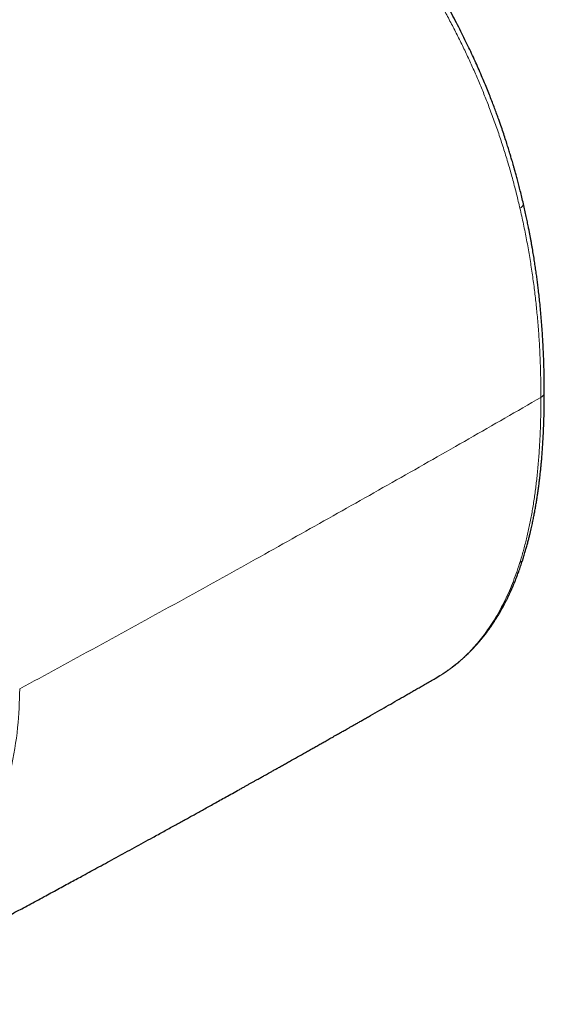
# Model space of a CAD drawing. Header units: millimetres. Extents: x 8 to 817, y 12 to 837.
# Tile 15 of 70: x 795 to 817, y 177 to 220. Entities that reach past the tile are written whole.
import ezdxf

# ---------------------------------------------------------------- set-up
doc = ezdxf.new("R2010")
doc.units = ezdxf.units.MM

msp = doc.modelspace()

# ---------------------------------------------------------------- linework, layer by layer
at = {"color": 252, "linetype": 'Continuous', "lineweight": 0}
for p, q in [((816.1, 211.772), (816.114, 211.712)), ((816.114, 196.46), (816.1, 196.418)), ((812.468, 191.471), (812.775, 191.656))]:
    msp.add_line(p, q, dxfattribs=at)
at = {"color": 7, "linetype": 'Continuous', "lineweight": 30}
for p, q in [((812.465, 191.467), (812.666, 191.59)), ((812.787, 191.664), (812.775, 191.656)), ((812.79, 191.666), (812.809, 191.678))]:
    msp.add_line(p, q, dxfattribs=at)
at = {"color": 252, "linetype": 'Continuous', "lineweight": 0}
msp.add_arc((816.919, 203.79), 0.246, 293.5693, 355.0744, dxfattribs=at)
at = {"color": 7, "linetype": 'Continuous', "lineweight": 30}
for points, knots in [([(816.263, 211.9), (816.241, 211.995), (816.198, 212.179), (816.132, 212.447), (816.069, 212.695), (816.009, 212.925), (815.952, 213.136), (815.902, 213.317), (815.859, 213.471), (815.822, 213.599), (815.789, 213.716), (815.758, 213.82), (815.731, 213.912), (815.706, 213.993), (815.67, 214.113), (815.619, 214.279), (815.546, 214.511), (815.462, 214.769), (815.367, 215.055), (815.278, 215.311), (815.197, 215.541), (815.124, 215.744), (815.042, 215.966), (814.951, 216.207), (814.851, 216.464), (814.742, 216.739), (814.623, 217.03), (814.493, 217.339), (814.357, 217.653), (814.216, 217.971), (814.07, 218.29), (813.914, 218.623), (813.747, 218.969), (813.569, 219.327), (813.379, 219.697), (813.177, 220.079), (813.036, 220.336), (812.964, 220.466)], [0, 0, 0, 0, 0.033436, 0.064608, 0.093533, 0.120224, 0.144693, 0.166951, 0.183294, 0.198206, 0.211692, 0.223751, 0.234387, 0.243601, 0.252039, 0.275998, 0.301096, 0.332463, 0.365453, 0.400079, 0.421391, 0.444872, 0.47053, 0.498376, 0.52842, 0.560073, 0.593852, 0.629756, 0.667782, 0.703522, 0.740941, 0.780029, 0.820775, 0.863164, 0.907179, 0.952799, 1, 1, 1, 1]), ([(817.164, 203.769), (817.164, 203.806), (817.164, 203.877), (817.164, 203.976), (817.163, 204.062), (817.163, 204.141), (817.162, 204.219), (817.161, 204.3), (817.159, 204.413), (817.157, 204.562), (817.153, 204.75), (817.147, 204.961), (817.14, 205.19), (817.13, 205.434), (817.119, 205.679), (817.107, 205.922), (817.091, 206.203), (817.07, 206.52), (817.043, 206.874), (817.013, 207.222), (816.981, 207.559), (816.947, 207.88), (816.914, 208.169), (816.882, 208.428), (816.852, 208.667), (816.819, 208.908), (816.782, 209.16), (816.743, 209.424), (816.699, 209.697), (816.66, 209.931), (816.626, 210.123), (816.6, 210.271), (816.572, 210.42), (816.544, 210.572), (816.513, 210.732), (816.477, 210.914), (816.434, 211.124), (816.383, 211.364), (816.326, 211.625), (816.285, 211.806), (816.263, 211.9)], [0, 0, 0, 0, 0.014556, 0.027382, 0.038481, 0.048084, 0.057947, 0.068435, 0.079547, 0.101538, 0.125623, 0.151799, 0.182158, 0.213416, 0.244382, 0.275055, 0.30544, 0.350124, 0.394178, 0.437605, 0.47939, 0.518762, 0.555726, 0.585494, 0.61375, 0.642814, 0.673251, 0.705067, 0.738107, 0.771772, 0.789275, 0.806932, 0.824741, 0.842705, 0.8613, 0.881551, 0.907596, 0.936009, 0.966805, 1, 1, 1, 1]), ([(816.253, 196.625), (816.274, 196.694), (816.316, 196.828), (816.374, 197.024), (816.425, 197.21), (816.472, 197.384), (816.513, 197.546), (816.55, 197.696), (816.583, 197.834), (816.612, 197.962), (816.638, 198.079), (816.662, 198.189), (816.683, 198.293), (816.704, 198.395), (816.724, 198.496), (816.749, 198.63), (816.78, 198.796), (816.814, 198.995), (816.846, 199.191), (816.876, 199.387), (816.904, 199.581), (816.931, 199.778), (816.956, 199.978), (816.981, 200.188), (817.002, 200.382), (817.02, 200.561), (817.035, 200.725), (817.051, 200.902), (817.067, 201.093), (817.082, 201.298), (817.097, 201.517), (817.111, 201.75), (817.124, 201.998), (817.135, 202.26), (817.145, 202.536), (817.154, 202.824), (817.16, 203.126), (817.164, 203.442), (817.164, 203.658), (817.164, 203.769)], [0, 0, 0, 0, 0.032589, 0.063159, 0.091725, 0.118304, 0.142905, 0.16554, 0.186217, 0.204943, 0.222474, 0.238228, 0.253522, 0.268483, 0.283112, 0.29741, 0.326937, 0.355357, 0.383256, 0.410656, 0.43888, 0.465427, 0.493296, 0.522488, 0.553012, 0.573633, 0.596018, 0.620169, 0.646088, 0.673776, 0.703235, 0.73447, 0.767483, 0.802279, 0.838862, 0.876537, 0.915948, 0.9571, 1, 1, 1, 1]), ([(812.809, 191.678), (812.839, 191.698), (812.897, 191.735), (812.977, 191.79), (813.048, 191.84), (813.109, 191.884), (813.16, 191.921), (813.202, 191.953), (813.235, 191.978), (813.263, 192), (813.29, 192.021), (813.334, 192.055), (813.396, 192.105), (813.466, 192.162), (813.526, 192.213), (813.577, 192.256), (813.627, 192.3), (813.675, 192.344), (813.72, 192.384), (813.758, 192.42), (813.791, 192.45), (813.82, 192.477), (813.848, 192.504), (813.879, 192.534), (813.911, 192.565), (813.948, 192.602), (813.991, 192.645), (814.041, 192.696), (814.098, 192.756), (814.151, 192.812), (814.199, 192.865), (814.24, 192.909), (814.28, 192.954), (814.315, 192.994), (814.344, 193.028), (814.367, 193.054), (814.385, 193.076), (814.402, 193.096), (814.425, 193.123), (814.455, 193.16), (814.494, 193.207), (814.537, 193.26), (814.582, 193.317), (814.631, 193.38), (814.683, 193.448), (814.736, 193.52), (814.789, 193.592), (814.838, 193.661), (814.881, 193.723), (814.917, 193.776), (814.942, 193.813), (814.96, 193.841), (814.975, 193.863), (814.993, 193.89), (815.015, 193.924), (815.04, 193.963), (815.074, 194.016), (815.116, 194.083), (815.162, 194.158), (815.211, 194.239), (815.26, 194.324), (815.312, 194.415), (815.364, 194.507), (815.41, 194.594), (815.453, 194.674), (815.49, 194.746), (815.527, 194.817), (815.558, 194.881), (815.584, 194.932), (815.602, 194.969), (815.615, 194.997), (815.628, 195.023), (815.643, 195.055), (815.662, 195.095), (815.684, 195.142), (815.712, 195.203), (815.746, 195.279), (815.783, 195.365), (815.821, 195.451), (815.855, 195.533), (815.887, 195.61), (815.921, 195.695), (815.957, 195.785), (815.995, 195.883), (816.031, 195.979), (816.068, 196.078), (816.106, 196.184), (816.145, 196.297), (816.183, 196.411), (816.219, 196.52), (816.242, 196.591), (816.253, 196.625)], [0, 0, 0, 0, 0.0191487, 0.0363163, 0.0514974, 0.0646877, 0.0757146, 0.0848101, 0.0919723, 0.0975836, 0.1033801, 0.1095745, 0.1257511, 0.1437708, 0.1548613, 0.1661924, 0.1777646, 0.1894573, 0.1999949, 0.2090354, 0.2165784, 0.2229246, 0.2295861, 0.2367717, 0.2444812, 0.2527147, 0.2632066, 0.2753279, 0.2892259, 0.3048996, 0.3146306, 0.324938, 0.3355046, 0.3446477, 0.3521206, 0.3578352, 0.362, 0.3662344, 0.3712624, 0.3798211, 0.3899973, 0.4017808, 0.4141116, 0.4262553, 0.4414733, 0.4563866, 0.4709952, 0.4852902, 0.4980532, 0.5084254, 0.5164108, 0.5202466, 0.5244232, 0.5297263, 0.536155, 0.5437085, 0.5523858, 0.5672777, 0.5816287, 0.5953517, 0.6127493, 0.6290528, 0.6456773, 0.6634228, 0.6758762, 0.6888283, 0.7020808, 0.7135032, 0.7225184, 0.7291267, 0.7327765, 0.7370781, 0.7426623, 0.7495293, 0.7576795, 0.7671132, 0.7809771, 0.79624, 0.8108003, 0.8245099, 0.8373685, 0.8493758, 0.8665228, 0.8816624, 0.8974145, 0.9129839, 0.9299767, 0.9483934, 0.9667963, 0.9839993, 1, 1, 1, 1]), ([(786.873, 177.439), (786.88, 177.442), (786.917, 177.462), (786.987, 177.498), (787.101, 177.558), (787.24, 177.63), (787.404, 177.715), (787.617, 177.827), (787.879, 177.964), (788.189, 178.126), (788.504, 178.29), (788.8, 178.445), (789.073, 178.589), (789.319, 178.718), (789.557, 178.843), (789.786, 178.964), (790.007, 179.08), (790.222, 179.194), (790.438, 179.308), (790.658, 179.424), (790.911, 179.558), (791.196, 179.709), (791.514, 179.877), (791.826, 180.043), (792.132, 180.205), (792.429, 180.363), (792.725, 180.521), (793.014, 180.675), (793.291, 180.823), (793.542, 180.957), (793.771, 181.08), (793.985, 181.194), (794.203, 181.311), (794.428, 181.432), (794.686, 181.57), (794.975, 181.725), (795.295, 181.898), (795.609, 182.067), (795.916, 182.232), (796.212, 182.393), (796.504, 182.55), (796.785, 182.702), (797.053, 182.847), (797.336, 183.001), (797.646, 183.17), (797.993, 183.358), (798.357, 183.556), (798.733, 183.762), (799.119, 183.973), (799.512, 184.188), (799.907, 184.404), (800.252, 184.593), (800.543, 184.753), (800.78, 184.884), (801.012, 185.011), (801.235, 185.134), (801.447, 185.251), (801.647, 185.362), (801.84, 185.468), (802.032, 185.574), (802.232, 185.685), (802.441, 185.801), (802.662, 185.923), (802.893, 186.051), (803.137, 186.187), (803.396, 186.331), (803.67, 186.483), (803.901, 186.612), (804.086, 186.715), (804.216, 186.788), (804.34, 186.857), (804.455, 186.921), (804.57, 186.985), (804.682, 187.048), (804.788, 187.108), (804.877, 187.157), (804.954, 187.2), (805.027, 187.241), (805.108, 187.287), (805.197, 187.336), (805.294, 187.391), (805.408, 187.454), (805.538, 187.528), (805.687, 187.611), (805.848, 187.701), (806.018, 187.797), (806.25, 187.927), (806.536, 188.088), (806.824, 188.251), (807.057, 188.382), (807.236, 188.483), (807.414, 188.583), (807.59, 188.683), (807.762, 188.781), (807.916, 188.868), (808.048, 188.942), (808.158, 189.004), (808.257, 189.06), (808.345, 189.111), (808.424, 189.155), (808.501, 189.199), (808.585, 189.247), (808.683, 189.303), (808.793, 189.365), (808.915, 189.434), (809.047, 189.51), (809.191, 189.591), (809.345, 189.679), (809.511, 189.773), (809.755, 189.912), (810.071, 190.093), (810.452, 190.311), (810.823, 190.523), (811.119, 190.693), (811.346, 190.823), (811.511, 190.918), (811.685, 191.017), (811.867, 191.122), (812.059, 191.233), (812.261, 191.349), (812.399, 191.428), (812.469, 191.469)], [0, 0, 0, 0, 0.000804, 0.004366, 0.008049, 0.014083, 0.020417, 0.027051, 0.038844, 0.050832, 0.062998, 0.07534, 0.085149, 0.094724, 0.103921, 0.112741, 0.121332, 0.129543, 0.137809, 0.146356, 0.155184, 0.167169, 0.179544, 0.192119, 0.203511, 0.215058, 0.226722, 0.238002, 0.248747, 0.258957, 0.267264, 0.275456, 0.283926, 0.292676, 0.301708, 0.313942, 0.32643, 0.339113, 0.350602, 0.362245, 0.373728, 0.384676, 0.395088, 0.404966, 0.417838, 0.431354, 0.445559, 0.460343, 0.47542, 0.490776, 0.506386, 0.521701, 0.531204, 0.540489, 0.549558, 0.55832, 0.566665, 0.574455, 0.581845, 0.589274, 0.597035, 0.605299, 0.61391, 0.622906, 0.632467, 0.642617, 0.653357, 0.664686, 0.669846, 0.675061, 0.67996, 0.684478, 0.688615, 0.693457, 0.697645, 0.70118, 0.703855, 0.706706, 0.709878, 0.713372, 0.717188, 0.721325, 0.726715, 0.732568, 0.738884, 0.745663, 0.752627, 0.766154, 0.779475, 0.786583, 0.79363, 0.800618, 0.807546, 0.814415, 0.820993, 0.825704, 0.83001, 0.83391, 0.837405, 0.840495, 0.843192, 0.846571, 0.850422, 0.854745, 0.85954, 0.864807, 0.87044, 0.876528, 0.883071, 0.889965, 0.905422, 0.920465, 0.935096, 0.949314, 0.955569, 0.962032, 0.968873, 0.97609, 0.983683, 0.991653, 1, 1, 1, 1])]:
    msp.add_open_spline(points, degree=3, knots=knots, dxfattribs=at)
at = {"color": 252, "linetype": 'Continuous', "lineweight": 0}
for points, knots in [([(812.784, 220.355), (812.879, 220.182), (813.07, 219.834), (813.343, 219.307), (813.609, 218.776), (813.864, 218.241), (814.109, 217.703), (814.344, 217.163), (814.568, 216.622), (814.792, 216.055), (815.012, 215.463), (815.227, 214.846), (815.429, 214.229), (815.617, 213.614), (815.791, 212.999), (815.953, 212.384), (816.051, 211.976), (816.1, 211.772)], [0, 0, 0, 0, 0.062489, 0.125127, 0.18787, 0.250671, 0.313482, 0.376254, 0.438937, 0.501482, 0.57275, 0.643858, 0.714899, 0.785957, 0.857112, 0.928438, 1, 1, 1, 1]), ([(816.262, 211.9), (816.263, 211.898), (816.269, 211.886), (816.263, 211.859), (816.246, 211.821), (816.213, 211.783), (816.169, 211.746), (816.132, 211.723), (816.114, 211.712)], [0, 0, 0, 0, 0.028826, 0.235441, 0.436566, 0.632727, 0.821227, 1, 1, 1, 1]), ([(816.114, 211.712), (816.166, 211.483), (816.269, 211.025), (816.404, 210.344), (816.525, 209.669), (816.631, 209.002), (816.723, 208.341), (816.801, 207.686), (816.868, 207.016), (816.924, 206.33), (816.967, 205.63), (816.997, 204.935), (817.014, 204.246), (817.017, 203.792), (817.018, 203.565)], [0, 0, 0, 0, 0.080949, 0.161507, 0.241757, 0.321771, 0.401616, 0.481352, 0.56103, 0.648666, 0.736342, 0.8241, 0.911977, 1, 1, 1, 1]), ([(817.018, 203.565), (815.985, 202.97), (813.919, 201.782), (810.804, 200.01), (807.676, 198.245), (804.484, 196.46), (801.229, 194.655), (797.909, 192.831), (795.684, 191.622), (794.572, 191.018)], [0, 0, 0, 0, 0.139987, 0.279981, 0.41998, 0.559983, 0.706655, 0.853328, 1, 1, 1, 1]), ([(816.114, 196.46), (816.165, 196.627), (816.266, 196.961), (816.4, 197.479), (816.519, 198.009), (816.625, 198.552), (816.717, 199.107), (816.795, 199.673), (816.864, 200.268), (816.92, 200.893), (816.965, 201.547), (816.996, 202.211), (817.014, 202.883), (817.017, 203.338), (817.018, 203.565)], [0, 0, 0, 0, 0.079455, 0.158984, 0.238608, 0.318341, 0.398193, 0.478163, 0.558248, 0.646458, 0.734772, 0.823159, 0.911582, 1, 1, 1, 1]), ([(814.775, 193.626), (814.854, 193.743), (815.01, 193.978), (815.226, 194.349), (815.429, 194.735), (815.617, 195.135), (815.792, 195.549), (815.955, 195.976), (816.052, 196.27), (816.101, 196.418)], [0, 0, 0, 0, 0.143661, 0.286887, 0.429789, 0.572467, 0.715012, 0.857501, 1, 1, 1, 1]), ([(816.114, 196.46), (816.132, 196.472), (816.17, 196.497), (816.214, 196.545), (816.242, 196.589), (816.249, 196.618), (816.251, 196.626)], [0, 0, 0, 0, 0.279786, 0.575009, 0.882289, 1, 1, 1, 1]), ([(812.787, 191.664), (812.884, 191.729), (813.078, 191.859), (813.356, 192.072), (813.622, 192.299), (813.876, 192.539), (814.118, 192.791), (814.349, 193.057), (814.569, 193.334), (814.707, 193.529), (814.775, 193.626)], [0, 0, 0, 0, 0.1280173, 0.2550188, 0.3810367, 0.5061772, 0.6305462, 0.7542442, 0.8773658, 1, 1, 1, 1]), ([(794.572, 191.018), (794.556, 190.463), (794.523, 189.298), (794.309, 188.144), (794.197, 187.539)], [0, 0, 0, 0, 0.476145, 1, 1, 1, 1])]:
    msp.add_open_spline(points, degree=3, knots=knots, dxfattribs=at)

doc.saveas('drawing.dxf')
